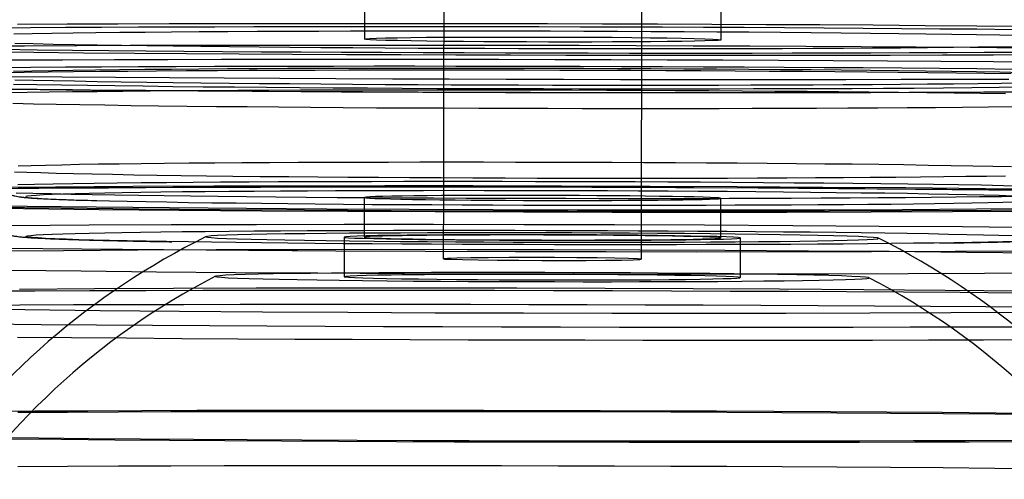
# Model space of a CAD drawing. Header units: millimetres. Extents: x 591 to 936, y 334 to 746.
# Tile 12 of 256: x 629.11 to 641.54, y 411.61 to 417.41. Entities that reach past the tile are written whole.
import ezdxf

# ---------------------------------------------------------------- set-up
doc = ezdxf.new("R2010")
doc.units = ezdxf.units.MM

msp = doc.modelspace()

# ---------------------------------------------------------------- linework, layer by layer
at = {"color": 7, "linetype": 'Continuous', "lineweight": 25}
for p, q in [((633.465, 417.663), (633.464, 417.163)), ((637.964, 417.153), (637.965, 417.653)), ((633.459, 415.163), (633.458, 414.663)), ((637.958, 414.653), (637.959, 415.153)), ((633.208, 414.664), (633.207, 414.164)), ((638.207, 414.152), (638.208, 414.652))]:
    msp.add_line(p, q, dxfattribs=at)
at = {"color": 7, "linetype": 'Continuous', "lineweight": 25, "flags": 128}
for points in [[(629.086, 417.351), (629.71, 417.354), (630.349, 417.356), (631, 417.358), (631.662, 417.36), (632.333, 417.361), (633.011, 417.361), (633.696, 417.361), (634.386, 417.361), (635.079, 417.36), (635.773, 417.358), (636.467, 417.357), (637.159, 417.354), (637.848, 417.352), (638.533, 417.348), (639.21, 417.345), (639.88, 417.341), (640.54, 417.336), (641.189, 417.331), (641.825, 417.326)], [(641.648, 417.281), (641.19, 417.286), (640.722, 417.29), (640.245, 417.294), (639.758, 417.298), (639.263, 417.301), (638.762, 417.304), (638.254, 417.307), (637.742, 417.31), (637.225, 417.312), (636.706, 417.314), (636.185, 417.315), (635.662, 417.317), (635.14, 417.318), (634.619, 417.318), (634.1, 417.319), (633.585, 417.319), (633.073, 417.318), (632.567, 417.318), (632.066, 417.317), (631.573, 417.315), (631.088, 417.314), (630.612, 417.312), (630.146, 417.31), (629.691, 417.307), (629.248, 417.304), (628.818, 417.301)], [(641.76, 417.208), (641.481, 417.213), (641.185, 417.218), (640.873, 417.222), (640.546, 417.227), (640.204, 417.231), (639.848, 417.235), (639.48, 417.239), (639.101, 417.243), (638.712, 417.246), (638.314, 417.249), (637.908, 417.252), (637.496, 417.254), (637.078, 417.256), (636.657, 417.258), (636.232, 417.26), (635.806, 417.261), (635.38, 417.262), (634.954, 417.262), (634.531, 417.262), (634.112, 417.262), (633.697, 417.262), (633.288, 417.261), (632.886, 417.26), (632.493, 417.259), (632.11, 417.257), (631.737, 417.255), (631.376, 417.253), (631.028, 417.25), (630.694, 417.247), (630.375, 417.244), (630.072, 417.24), (629.786, 417.237), (629.518, 417.233), (629.268, 417.228), (629.037, 417.224)], [(628.525, 417.077), (629.172, 417.079), (629.833, 417.082), (630.507, 417.084), (631.192, 417.086), (631.887, 417.087), (632.59, 417.087), (633.299, 417.088), (634.014, 417.087), (634.732, 417.086), (635.452, 417.085), (636.173, 417.084), (636.893, 417.081), (637.611, 417.079), (638.324, 417.076), (639.032, 417.072), (639.732, 417.068), (640.424, 417.064), (641.107, 417.059), (641.777, 417.054)], [(629.052, 417.111), (629.284, 417.106), (629.535, 417.1), (629.805, 417.095), (630.092, 417.09), (630.396, 417.085), (630.716, 417.081), (631.051, 417.076), (631.4, 417.072), (631.762, 417.068), (632.135, 417.065), (632.52, 417.061), (632.913, 417.058), (633.315, 417.055), (633.725, 417.052), (634.14, 417.05), (634.56, 417.048), (634.983, 417.047), (635.408, 417.045), (635.835, 417.044), (636.261, 417.043), (636.685, 417.043), (637.107, 417.043), (637.524, 417.043), (637.936, 417.044), (638.341, 417.045), (638.739, 417.046), (639.127, 417.048), (639.506, 417.05), (639.873, 417.052), (640.227, 417.054), (640.568, 417.057), (640.895, 417.06), (641.206, 417.063), (641.501, 417.067), (641.778, 417.071)], [(633.533, 417.155), (633.481, 417.159), (633.464, 417.163), (633.481, 417.167), (633.531, 417.17), (633.615, 417.174), (633.73, 417.177), (633.876, 417.18), (634.049, 417.182), (634.248, 417.185), (634.469, 417.187), (634.708, 417.188), (634.963, 417.189), (635.23, 417.189), (635.503, 417.189), (635.78, 417.189), (636.056, 417.188), (636.327, 417.186), (636.588, 417.185), (636.836, 417.182), (637.067, 417.18), (637.278, 417.177), (637.465, 417.173), (637.625, 417.17), (637.757, 417.166), (637.857, 417.162), (637.925, 417.159), (637.959, 417.155), (637.96, 417.151), (637.926, 417.147), (637.859, 417.144), (637.759, 417.14), (637.628, 417.137), (637.469, 417.134), (637.282, 417.132), (637.072, 417.13), (636.841, 417.128), (636.594, 417.127), (636.332, 417.126), (636.062, 417.126), (635.786, 417.126), (635.509, 417.127), (635.235, 417.128), (634.969, 417.13), (634.714, 417.132), (634.473, 417.134), (634.252, 417.137), (634.053, 417.14), (633.879, 417.144), (633.733, 417.147), (633.617, 417.151), (633.533, 417.155)], [(642.031, 416.963), (641.4, 416.96), (640.755, 416.958), (640.098, 416.956), (639.432, 416.955), (638.757, 416.955), (638.074, 416.954), (637.387, 416.954), (636.695, 416.955), (636.002, 416.956), (635.307, 416.958), (634.614, 416.96), (633.923, 416.962), (633.236, 416.965), (632.555, 416.969), (631.882, 416.973), (631.217, 416.977), (630.562, 416.982), (629.919, 416.987), (629.29, 416.992), (628.675, 416.998)], [(628.901, 417.034), (629.334, 417.029), (629.78, 417.024), (630.237, 417.02), (630.705, 417.016), (631.183, 417.012), (631.67, 417.008), (632.164, 417.004), (632.666, 417.001), (633.173, 416.998), (633.686, 416.996), (634.202, 416.994), (634.722, 416.992), (635.243, 416.99), (635.765, 416.989), (636.287, 416.988), (636.808, 416.987), (637.327, 416.987), (637.843, 416.987), (638.355, 416.987), (638.861, 416.988), (639.361, 416.989), (639.854, 416.99), (640.339, 416.992), (640.815, 416.994), (641.281, 416.996), (641.736, 416.998)], [(629.011, 416.901), (629.654, 416.903), (630.311, 416.905), (630.98, 416.907), (631.659, 416.909), (632.347, 416.91), (633.042, 416.91), (633.743, 416.91), (634.449, 416.909), (635.157, 416.908), (635.867, 416.907), (636.576, 416.905), (637.283, 416.903), (637.987, 416.9), (638.686, 416.896), (639.379, 416.893), (640.063, 416.889), (640.738, 416.884), (641.401, 416.879), (642.052, 416.874)], [(641.647, 416.781), (641.189, 416.786), (640.721, 416.79), (640.243, 416.794), (639.757, 416.798), (639.262, 416.801), (638.761, 416.804), (638.253, 416.807), (637.741, 416.81), (637.224, 416.812), (636.705, 416.814), (636.184, 416.815), (635.661, 416.817), (635.139, 416.818), (634.618, 416.818), (634.099, 416.819), (633.584, 416.819), (633.072, 416.818), (632.566, 416.818), (632.065, 416.817), (631.572, 416.815), (631.087, 416.814), (630.611, 416.812), (630.145, 416.81), (629.69, 416.807), (629.247, 416.804), (628.816, 416.801)], [(628.883, 416.742), (629.168, 416.746), (629.471, 416.75), (629.79, 416.754), (630.125, 416.757), (630.476, 416.76), (630.84, 416.763), (631.218, 416.765), (631.608, 416.768), (632.008, 416.77), (632.419, 416.771), (632.839, 416.772), (633.266, 416.773), (633.7, 416.774), (634.14, 416.774), (634.584, 416.774), (635.03, 416.774), (635.479, 416.773), (635.928, 416.772), (636.377, 416.771), (636.824, 416.769), (637.267, 416.767), (637.707, 416.765), (638.141, 416.763), (638.569, 416.76), (638.989, 416.757), (639.4, 416.753), (639.802, 416.749), (640.192, 416.745), (640.57, 416.741), (640.935, 416.737), (641.286, 416.732), (641.622, 416.727)], [(629.036, 416.759), (629.267, 416.763), (629.517, 416.767), (629.785, 416.771), (630.071, 416.775), (630.374, 416.779), (630.693, 416.782), (631.027, 416.785), (631.375, 416.787), (631.736, 416.79), (632.109, 416.792), (632.492, 416.794), (632.885, 416.795), (633.287, 416.796), (633.696, 416.797), (634.11, 416.797), (634.53, 416.797), (634.953, 416.797), (635.379, 416.797), (635.805, 416.796), (636.231, 416.795), (636.656, 416.793), (637.077, 416.791), (637.495, 416.789), (637.907, 416.787), (638.313, 416.784), (638.711, 416.781), (639.1, 416.778), (639.479, 416.774), (639.847, 416.77), (640.202, 416.766), (640.544, 416.762), (640.872, 416.757), (641.184, 416.753), (641.48, 416.748), (641.759, 416.743)], [(641.593, 416.654), (640.919, 416.652), (640.234, 416.651), (639.539, 416.65), (638.837, 416.649), (638.127, 416.649), (637.413, 416.649), (636.694, 416.65), (635.974, 416.651), (635.253, 416.653), (634.533, 416.655), (633.816, 416.658), (633.102, 416.661), (632.395, 416.664), (631.694, 416.668), (631.002, 416.672), (630.32, 416.677), (629.649, 416.682), (628.992, 416.688)], [(641.797, 416.554), (641.47, 416.55), (641.127, 416.547), (640.769, 416.544), (640.398, 416.541), (640.014, 416.539), (639.619, 416.537), (639.213, 416.535), (638.797, 416.534), (638.374, 416.533), (637.943, 416.532), (637.506, 416.531), (637.064, 416.531), (636.619, 416.531), (636.171, 416.532), (635.722, 416.533), (635.273, 416.534), (634.825, 416.535), (634.379, 416.537), (633.938, 416.539), (633.5, 416.542), (633.069, 416.544), (632.645, 416.547), (632.229, 416.551), (631.823, 416.554), (631.427, 416.558), (631.043, 416.562), (630.671, 416.567), (630.313, 416.571), (629.969, 416.576), (629.641, 416.581), (629.33, 416.586), (629.035, 416.591)], [(641.777, 416.606), (641.5, 416.602), (641.205, 416.598), (640.894, 416.595), (640.567, 416.592), (640.226, 416.589), (639.872, 416.587), (639.505, 416.584), (639.126, 416.583), (638.738, 416.581), (638.34, 416.58), (637.935, 416.579), (637.523, 416.578), (637.106, 416.578), (636.684, 416.578), (636.26, 416.578), (635.834, 416.579), (635.407, 416.58), (634.982, 416.581), (634.559, 416.583), (634.139, 416.585), (633.724, 416.587), (633.314, 416.59), (632.912, 416.593), (632.519, 416.596), (632.134, 416.599), (631.761, 416.603), (631.399, 416.607), (631.05, 416.611), (630.715, 416.616), (630.395, 416.62), (630.091, 416.625), (629.804, 416.63), (629.534, 416.635), (629.283, 416.641), (629.051, 416.646)], [(641.771, 416.491), (641.115, 416.489), (640.446, 416.487), (639.767, 416.486), (639.079, 416.485), (638.383, 416.485), (637.682, 416.485), (636.977, 416.485), (636.268, 416.486), (635.559, 416.488), (634.85, 416.49), (634.142, 416.492), (633.438, 416.495), (632.739, 416.498), (632.047, 416.502), (631.363, 416.506), (630.688, 416.51), (630.024, 416.515), (629.373, 416.521), (628.736, 416.527)], [(628.9, 416.534), (629.333, 416.529), (629.779, 416.525), (630.236, 416.52), (630.704, 416.516), (631.182, 416.512), (631.669, 416.508), (632.163, 416.505), (632.665, 416.501), (633.172, 416.499), (633.685, 416.496), (634.201, 416.494), (634.72, 416.492), (635.242, 416.49), (635.764, 416.489), (636.286, 416.488), (636.807, 416.487), (637.326, 416.487), (637.842, 416.487), (638.353, 416.487), (638.86, 416.488), (639.36, 416.489), (639.853, 416.49), (640.338, 416.492), (640.814, 416.494), (641.28, 416.496), (641.735, 416.498)], [(641.554, 416.47), (641.238, 416.475), (640.906, 416.48), (640.56, 416.484), (640.2, 416.488), (639.827, 416.492), (639.443, 416.496), (639.048, 416.5), (638.643, 416.503), (638.23, 416.506), (637.81, 416.508), (637.384, 416.511), (636.954, 416.513), (636.52, 416.515), (636.083, 416.516), (635.646, 416.517), (635.208, 416.518), (634.772, 416.518), (634.339, 416.518), (633.91, 416.518), (633.486, 416.518), (633.068, 416.517), (632.657, 416.516), (632.256, 416.514), (631.864, 416.512), (631.483, 416.51), (631.113, 416.508), (630.757, 416.505), (630.415, 416.502), (630.089, 416.499), (629.777, 416.495), (629.483, 416.491), (629.207, 416.487), (628.949, 416.483)], [(629.025, 416.352), (629.289, 416.346), (629.571, 416.341), (629.87, 416.336), (630.186, 416.331), (630.518, 416.326), (630.864, 416.322), (631.224, 416.317), (631.597, 416.313), (631.982, 416.31), (632.377, 416.306), (632.781, 416.303), (633.194, 416.3), (633.614, 416.297), (634.04, 416.295), (634.471, 416.293), (634.905, 416.291), (635.341, 416.29), (635.779, 416.289), (636.216, 416.288), (636.652, 416.287), (637.085, 416.287), (637.514, 416.288), (637.939, 416.288), (638.357, 416.289), (638.767, 416.29), (639.169, 416.292), (639.561, 416.293), (639.942, 416.296), (640.311, 416.298), (640.667, 416.301), (641.009, 416.304), (641.336, 416.307), (641.647, 416.311)], [(641.629, 415.55), (641.393, 415.555), (641.138, 415.56), (640.866, 415.565), (640.576, 415.569), (640.271, 415.574), (639.952, 415.578), (639.618, 415.582), (639.271, 415.586), (638.913, 415.589), (638.545, 415.592), (638.167, 415.595), (637.781, 415.598), (637.389, 415.6), (636.99, 415.602), (636.588, 415.604), (636.183, 415.605), (635.777, 415.607), (635.37, 415.607), (634.964, 415.608), (634.561, 415.608), (634.161, 415.608), (633.767, 415.607), (633.379, 415.607), (632.998, 415.605), (632.626, 415.604), (632.265, 415.602), (631.914, 415.6), (631.576, 415.598), (631.252, 415.595), (630.942, 415.592), (630.647, 415.589), (630.369, 415.585), (630.109, 415.582), (629.867, 415.578), (629.643, 415.573), (629.44, 415.569), (629.257, 415.564), (629.095, 415.559)], [(629.047, 415.488), (629.202, 415.482), (629.378, 415.477), (629.575, 415.471), (629.792, 415.466), (630.028, 415.461), (630.282, 415.456), (630.555, 415.451), (630.844, 415.447), (631.149, 415.442), (631.469, 415.438), (631.803, 415.434), (632.149, 415.43), (632.507, 415.427), (632.876, 415.424), (633.253, 415.421), (633.639, 415.418), (634.032, 415.416), (634.43, 415.414), (634.832, 415.412), (635.237, 415.41), (635.644, 415.409), (636.051, 415.408), (636.456, 415.408), (636.86, 415.408), (637.259, 415.408), (637.654, 415.408), (638.042, 415.409), (638.422, 415.41), (638.794, 415.412), (639.156, 415.414), (639.506, 415.416), (639.844, 415.418), (640.169, 415.421), (640.479, 415.424), (640.773, 415.427), (641.051, 415.431), (641.311, 415.434), (641.554, 415.438)], [(641.785, 415.307), (641.526, 415.312), (641.249, 415.317), (640.955, 415.322), (640.644, 415.326), (640.318, 415.331), (639.978, 415.335), (639.625, 415.339), (639.26, 415.343), (638.884, 415.346), (638.498, 415.349), (638.103, 415.352), (637.701, 415.355), (637.293, 415.357), (636.879, 415.359), (636.463, 415.361), (636.044, 415.362), (635.623, 415.363), (635.204, 415.364), (634.785, 415.364), (634.37, 415.364), (633.959, 415.364), (633.553, 415.363), (633.153, 415.362), (632.762, 415.361), (632.38, 415.36), (632.008, 415.358), (631.648, 415.355), (631.3, 415.353), (630.965, 415.35), (630.646, 415.347), (630.342, 415.344), (630.054, 415.34), (629.784, 415.336), (629.533, 415.332), (629.3, 415.328), (629.088, 415.323)], [(628.543, 415.273), (629.356, 415.281), (630.235, 415.287), (631.169, 415.292), (632.15, 415.295), (633.168, 415.297), (634.212, 415.298), (635.271, 415.297), (636.334, 415.294), (637.392, 415.29), (638.431, 415.285), (639.443, 415.278), (640.417, 415.27), (641.342, 415.261), (642.21, 415.25)], [(628.645, 415.294), (629.564, 415.3), (630.54, 415.306), (631.564, 415.31), (632.627, 415.312), (633.719, 415.313), (634.829, 415.313), (635.948, 415.311), (637.064, 415.307), (638.168, 415.302), (639.248, 415.295), (640.296, 415.288), (641.301, 415.279), (642.253, 415.268)], [(629.07, 415.223), (629.28, 415.217), (629.511, 415.212), (629.761, 415.207), (630.029, 415.202), (630.315, 415.197), (630.618, 415.192), (630.936, 415.187), (631.269, 415.183), (631.616, 415.179), (631.975, 415.175), (632.346, 415.172), (632.727, 415.168), (633.118, 415.165), (633.516, 415.163), (633.922, 415.16), (634.333, 415.158), (634.748, 415.156), (635.166, 415.155), (635.586, 415.153), (636.006, 415.153), (636.425, 415.152), (636.842, 415.152), (637.256, 415.152), (637.664, 415.152), (638.067, 415.153), (638.462, 415.154), (638.849, 415.156), (639.227, 415.157), (639.593, 415.159), (639.947, 415.162), (640.288, 415.164), (640.616, 415.167), (640.927, 415.17), (641.223, 415.174), (641.502, 415.178), (641.763, 415.182)], [(629.093, 415.284), (630.042, 415.29), (631.044, 415.295), (632.089, 415.298), (633.168, 415.3), (634.271, 415.3), (635.388, 415.299), (636.507, 415.296), (637.619, 415.291), (638.713, 415.286)], [(641.642, 415.182), (641.47, 415.187), (641.277, 415.193), (641.064, 415.198), (640.832, 415.202), (640.582, 415.207), (640.315, 415.212), (640.03, 415.216), (639.731, 415.22), (639.417, 415.224), (639.09, 415.228), (638.75, 415.231), (638.4, 415.234), (638.04, 415.237), (637.672, 415.24), (637.297, 415.242), (636.916, 415.244), (636.53, 415.246), (636.142, 415.247), (635.752, 415.248), (635.363, 415.249), (634.974, 415.249), (634.588, 415.25), (634.206, 415.249), (633.829, 415.249), (633.459, 415.248), (633.097, 415.247), (632.745, 415.245), (632.403, 415.243), (632.073, 415.241), (631.756, 415.239), (631.453, 415.236), (631.165, 415.233), (630.894, 415.23), (630.64, 415.226), (630.404, 415.222), (630.187, 415.218), (629.99, 415.214), (629.813, 415.21), (629.657, 415.205), (629.523, 415.2), (629.412, 415.195), (629.322, 415.19), (629.256, 415.185), (629.212, 415.18), (629.192, 415.175), (629.196, 415.169), (629.222, 415.164), (629.272, 415.158), (629.345, 415.153), (629.44, 415.147), (629.559, 415.142), (629.699, 415.136), (629.86, 415.131), (630.043, 415.126), (630.246, 415.121), (630.468, 415.116), (630.709, 415.111), (630.968, 415.107), (631.244, 415.102), (631.536, 415.098), (631.843, 415.094), (632.164, 415.09), (632.497, 415.086), (632.842, 415.083), (633.198, 415.08), (633.562, 415.077), (633.934, 415.075), (634.312, 415.073), (634.695, 415.071), (635.082, 415.069), (635.471, 415.068), (635.861, 415.067), (636.251, 415.067), (636.638, 415.066), (637.022, 415.066), (637.402, 415.067), (637.775, 415.068), (638.141, 415.069), (638.499, 415.07), (638.846, 415.072), (639.182, 415.074), (639.506, 415.076), (639.816, 415.079), (640.111, 415.081), (640.391, 415.085), (640.654, 415.088), (640.899, 415.092), (641.126, 415.095), (641.333, 415.1), (641.52, 415.104), (641.686, 415.108)], [(638.713, 415.286), (639.779, 415.279), (640.807, 415.27), (641.788, 415.26)], [(637.891, 415.161), (637.824, 415.164), (637.735, 415.167), (637.625, 415.17), (637.496, 415.173), (637.349, 415.176), (637.185, 415.178), (637.005, 415.181), (636.812, 415.183), (636.608, 415.185), (636.395, 415.186), (636.175, 415.187), (635.95, 415.188), (635.722, 415.189), (635.494, 415.19), (635.269, 415.19), (635.048, 415.189), (634.834, 415.189), (634.629, 415.188), (634.434, 415.187), (634.253, 415.185), (634.087, 415.183), (633.938, 415.181), (633.807, 415.179), (633.695, 415.176), (633.604, 415.174), (633.534, 415.171), (633.487, 415.168), (633.463, 415.165), (633.462, 415.162), (633.483, 415.158), (633.528, 415.155), (633.595, 415.152), (633.684, 415.149), (633.793, 415.146), (633.922, 415.143), (634.07, 415.14), (634.234, 415.138), (634.414, 415.135), (634.606, 415.133), (634.81, 415.131), (635.024, 415.13), (635.244, 415.128), (635.469, 415.127), (635.697, 415.127), (635.924, 415.126), (636.15, 415.126), (636.371, 415.127), (636.585, 415.127), (636.79, 415.128), (636.984, 415.129), (637.165, 415.131), (637.331, 415.133), (637.481, 415.135), (637.612, 415.137), (637.724, 415.14), (637.815, 415.142), (637.884, 415.145), (637.931, 415.148), (637.956, 415.151), (637.957, 415.154), (637.935, 415.158), (637.891, 415.161)], [(641.858, 414.987), (640.882, 414.982), (639.857, 414.978), (638.793, 414.975), (637.701, 414.974), (636.59, 414.975), (635.471, 414.977), (634.354, 414.981), (633.249, 414.986), (632.168, 414.992), (631.12, 415), (630.114, 415.009), (629.161, 415.019), (628.269, 415.031)], [(632.987, 415.016), (631.975, 415.023), (631.002, 415.031), (630.076, 415.04), (629.209, 415.051), (628.408, 415.062)], [(632.707, 415.002), (631.642, 415.009), (630.614, 415.018), (629.634, 415.027), (628.711, 415.038)], [(642.322, 415.004), (641.373, 414.998), (640.372, 414.993), (639.327, 414.99), (638.249, 414.988), (637.146, 414.988), (636.031, 414.989), (634.912, 414.992), (633.801, 414.996), (632.707, 415.002)], [(642.062, 415.02), (641.184, 415.014), (640.249, 415.009), (639.268, 415.005), (638.251, 415.003), (637.207, 415.003), (636.148, 415.004), (635.084, 415.006), (634.027, 415.01), (632.987, 415.016)], [(638.87, 414.807), (637.753, 414.813), (636.618, 414.817), (635.475, 414.82), (634.335, 414.822), (633.206, 414.822), (632.099, 414.82), (631.024, 414.817), (629.99, 414.813), (629.006, 414.807)], [(641.685, 414.609), (641.519, 414.604), (641.332, 414.6), (641.125, 414.596), (640.898, 414.592), (640.653, 414.588), (640.39, 414.585), (640.11, 414.581), (639.815, 414.579), (639.505, 414.576), (639.181, 414.574), (638.845, 414.572), (638.498, 414.57), (638.14, 414.569), (637.774, 414.568), (637.401, 414.567), (637.021, 414.566), (636.637, 414.566), (636.25, 414.567), (635.86, 414.567), (635.47, 414.568), (635.081, 414.569), (634.694, 414.571), (634.311, 414.573), (633.933, 414.575), (633.561, 414.577), (633.196, 414.58), (632.841, 414.583), (632.496, 414.587), (632.163, 414.59), (631.842, 414.594), (631.535, 414.598), (631.243, 414.602), (630.967, 414.607), (630.708, 414.611), (630.467, 414.616), (630.244, 414.621), (630.042, 414.626), (629.859, 414.631), (629.698, 414.636), (629.557, 414.642), (629.439, 414.647), (629.344, 414.653), (629.271, 414.658), (629.221, 414.664), (629.195, 414.669), (629.191, 414.675), (629.211, 414.68), (629.255, 414.685), (629.321, 414.69), (629.41, 414.695), (629.522, 414.7), (629.656, 414.705), (629.812, 414.71), (629.989, 414.714), (630.186, 414.718), (630.403, 414.722), (630.639, 414.726), (630.893, 414.73), (631.164, 414.733), (631.452, 414.736), (631.755, 414.739), (632.072, 414.741), (632.402, 414.743), (632.744, 414.745), (633.096, 414.747), (633.458, 414.748), (633.828, 414.749), (634.205, 414.749), (634.587, 414.75), (634.973, 414.75), (635.361, 414.749), (635.751, 414.748), (636.141, 414.747), (636.529, 414.746), (636.915, 414.744), (637.295, 414.742), (637.671, 414.74), (638.039, 414.737), (638.399, 414.734), (638.749, 414.731), (639.088, 414.728), (639.416, 414.724), (639.73, 414.72), (640.029, 414.716), (640.313, 414.712), (640.581, 414.707), (640.831, 414.702), (641.063, 414.698), (641.276, 414.693), (641.469, 414.687), (641.641, 414.682)], [(642.016, 414.781), (641.011, 414.791), (639.959, 414.799), (638.87, 414.807)], [(633.587, 414.714), (633.275, 414.712), (632.981, 414.709), (632.709, 414.706), (632.458, 414.703), (632.233, 414.7), (632.034, 414.696), (631.863, 414.692), (631.722, 414.687), (631.61, 414.682), (631.53, 414.678), (631.482, 414.673), (631.466, 414.668), (631.482, 414.662), (631.53, 414.657), (631.61, 414.652), (631.721, 414.647), (631.863, 414.642), (632.034, 414.637), (632.233, 414.632), (632.458, 414.627), (632.708, 414.623), (632.981, 414.619), (633.274, 414.615), (633.587, 414.612), (633.915, 414.609), (634.257, 414.606), (634.61, 414.604), (634.971, 414.602), (635.338, 414.6), (635.708, 414.599), (636.078, 414.599), (636.445, 414.598), (636.806, 414.599), (637.159, 414.599), (637.501, 414.601), (637.829, 414.602), (638.141, 414.604), (638.435, 414.607), (638.708, 414.61), (638.958, 414.613), (639.183, 414.616), (639.382, 414.62), (639.553, 414.625), (639.695, 414.629), (639.806, 414.634), (639.886, 414.638), (639.935, 414.643), (639.951, 414.648), (639.935, 414.654), (639.886, 414.659), (639.806, 414.664), (639.695, 414.669), (639.554, 414.674), (639.383, 414.679), (639.184, 414.684), (638.959, 414.689), (638.709, 414.693), (638.436, 414.697), (638.142, 414.701), (637.83, 414.704), (637.502, 414.707), (637.16, 414.71), (636.807, 414.712), (636.445, 414.714), (636.078, 414.716), (635.709, 414.717), (635.339, 414.717), (634.972, 414.718), (634.611, 414.717), (634.258, 414.717), (633.916, 414.715), (633.587, 414.714)], [(634.458, 414.691), (634.22, 414.689), (634.001, 414.687), (633.804, 414.685), (633.631, 414.682), (633.486, 414.679), (633.37, 414.676), (633.284, 414.672), (633.23, 414.668), (633.209, 414.664), (633.22, 414.66), (633.263, 414.656), (633.338, 414.652), (633.444, 414.648), (633.58, 414.645), (633.743, 414.641), (633.932, 414.638), (634.144, 414.634), (634.377, 414.632), (634.626, 414.629), (634.89, 414.627), (635.165, 414.625), (635.447, 414.624), (635.732, 414.623), (636.017, 414.623), (636.297, 414.623), (636.571, 414.624), (636.832, 414.625), (637.08, 414.626), (637.309, 414.628), (637.517, 414.63), (637.702, 414.633), (637.861, 414.636), (637.992, 414.639), (638.093, 414.642), (638.163, 414.646), (638.201, 414.65), (638.206, 414.654), (638.179, 414.658), (638.12, 414.662), (638.029, 414.666), (637.908, 414.67), (637.759, 414.673), (637.582, 414.677), (637.381, 414.68), (637.159, 414.683), (636.917, 414.686), (636.66, 414.688), (636.39, 414.69), (636.111, 414.691), (635.827, 414.692), (635.542, 414.693), (635.259, 414.693), (634.981, 414.693), (634.713, 414.692), (634.458, 414.691)], [(637.89, 414.661), (637.823, 414.664), (637.734, 414.667), (637.624, 414.67), (637.495, 414.673), (637.348, 414.676), (637.183, 414.678), (637.004, 414.681), (636.811, 414.683), (636.607, 414.685), (636.394, 414.686), (636.174, 414.688), (635.948, 414.689), (635.721, 414.689), (635.493, 414.69), (635.268, 414.69), (635.047, 414.689), (634.833, 414.689), (634.627, 414.688), (634.433, 414.687), (634.252, 414.685), (634.086, 414.683), (633.937, 414.681), (633.806, 414.679), (633.694, 414.676), (633.603, 414.674), (633.533, 414.671), (633.486, 414.668), (633.462, 414.665), (633.461, 414.662), (633.482, 414.658), (633.527, 414.655), (633.594, 414.652), (633.683, 414.649), (633.792, 414.646), (633.921, 414.643), (634.069, 414.64), (634.233, 414.638), (634.412, 414.635), (634.605, 414.633), (634.809, 414.631), (635.023, 414.63), (635.243, 414.629), (635.468, 414.628), (635.696, 414.627), (635.923, 414.626), (636.149, 414.626), (636.37, 414.627), (636.584, 414.627), (636.789, 414.628), (636.983, 414.629), (637.164, 414.631), (637.33, 414.633), (637.48, 414.635), (637.611, 414.637), (637.723, 414.64), (637.814, 414.642), (637.883, 414.645), (637.93, 414.648), (637.955, 414.651), (637.956, 414.654), (637.934, 414.658), (637.89, 414.661)], [(641.982, 414.461), (641.06, 414.471), (640.084, 414.48), (639.065, 414.488), (638.012, 414.494), (636.936, 414.499), (635.849, 414.502), (634.76, 414.504), (633.68, 414.505), (632.62, 414.503), (631.591, 414.501), (630.603, 414.497), (629.666, 414.491), (628.789, 414.484)], [(628.918, 414.525), (629.897, 414.515), (630.926, 414.505), (631.998, 414.497), (633.102, 414.491), (634.229, 414.486), (635.369, 414.482), (636.512, 414.48), (637.648, 414.479), (638.767, 414.48), (639.859, 414.482), (640.915, 414.486), (641.925, 414.491)], [(635.7, 414.37), (635.989, 414.369), (636.262, 414.37), (636.505, 414.372), (636.706, 414.374), (636.852, 414.377), (636.937, 414.381), (636.956, 414.385), (636.907, 414.389), (636.794, 414.393), (636.622, 414.397), (636.401, 414.4), (636.142, 414.402), (635.86, 414.404), (635.57, 414.405), (635.287, 414.404), (635.027, 414.403), (634.804, 414.401), (634.629, 414.398), (634.512, 414.395), (634.46, 414.391), (634.475, 414.387), (634.557, 414.383), (634.7, 414.379), (634.898, 414.376), (635.14, 414.373), (635.412, 414.371), (635.7, 414.37)], [(628.995, 414.246), (629.887, 414.236), (630.837, 414.226), (631.836, 414.218), (632.873, 414.211)], [(633.646, 414.212), (633.338, 414.21), (633.049, 414.208), (632.781, 414.205), (632.536, 414.202), (632.315, 414.198), (632.122, 414.194), (631.956, 414.19), (631.819, 414.186), (631.713, 414.181), (631.638, 414.176), (631.595, 414.171), (631.584, 414.166), (631.606, 414.161), (631.66, 414.156), (631.745, 414.151), (631.861, 414.146), (632.007, 414.141), (632.183, 414.136), (632.386, 414.132), (632.614, 414.127), (632.868, 414.123), (633.143, 414.119), (633.438, 414.115), (633.751, 414.112), (634.08, 414.109), (634.421, 414.107), (634.772, 414.104), (635.131, 414.103), (635.494, 414.101), (635.859, 414.101), (636.222, 414.1), (636.582, 414.1), (636.934, 414.101), (637.278, 414.102), (637.608, 414.103), (637.924, 414.105), (638.223, 414.107), (638.502, 414.11), (638.759, 414.113), (638.992, 414.116), (639.199, 414.12), (639.379, 414.124), (639.531, 414.128), (639.652, 414.133), (639.743, 414.137), (639.801, 414.142), (639.828, 414.147), (639.823, 414.152), (639.786, 414.157), (639.716, 414.162), (639.615, 414.168), (639.484, 414.173), (639.323, 414.177), (639.133, 414.182), (638.917, 414.187), (638.676, 414.191), (638.412, 414.195), (638.126, 414.199), (637.821, 414.202), (637.5, 414.206), (637.165, 414.208), (636.819, 414.211), (636.463, 414.213), (636.102, 414.214), (635.738, 414.215), (635.373, 414.216), (635.012, 414.216), (634.655, 414.216), (634.307, 414.215), (633.97, 414.214), (633.646, 414.212)], [(632.873, 414.211), (633.939, 414.205), (635.022, 414.201), (636.111, 414.199), (637.197, 414.197), (638.268, 414.198), (639.314, 414.2), (640.323, 414.203), (641.287, 414.208), (642.196, 414.214)], [(634.457, 414.191), (634.219, 414.189), (633.999, 414.187), (633.802, 414.185), (633.63, 414.182), (633.485, 414.179), (633.369, 414.176), (633.283, 414.172), (633.229, 414.168), (633.208, 414.164), (633.218, 414.16), (633.262, 414.156), (633.337, 414.152), (633.443, 414.148), (633.579, 414.145), (633.742, 414.141), (633.931, 414.138), (634.143, 414.135), (634.375, 414.132), (634.625, 414.129), (634.889, 414.127), (635.164, 414.125), (635.446, 414.124), (635.731, 414.123), (636.015, 414.123), (636.296, 414.123), (636.569, 414.124), (636.831, 414.125), (637.078, 414.126), (637.308, 414.128), (637.516, 414.13), (637.701, 414.133), (637.86, 414.136), (637.991, 414.139), (638.092, 414.142), (638.162, 414.146), (638.2, 414.15), (638.205, 414.154), (638.178, 414.158), (638.119, 414.162), (638.028, 414.166), (637.907, 414.17), (637.757, 414.173), (637.581, 414.177), (637.38, 414.18), (637.157, 414.183), (636.916, 414.186), (636.659, 414.188), (636.389, 414.19), (636.11, 414.191), (635.826, 414.192), (635.541, 414.193), (635.258, 414.193), (634.98, 414.193), (634.712, 414.192), (634.457, 414.191)], [(628.621, 413.985), (629.304, 413.987), (629.999, 413.989), (630.705, 413.991), (631.422, 413.992), (632.147, 413.993), (632.879, 413.994), (633.617, 413.993), (634.359, 413.993), (635.103, 413.992), (635.849, 413.99), (636.594, 413.988), (637.338, 413.986), (638.078, 413.983), (638.814, 413.98), (639.544, 413.976), (640.265, 413.972), (640.978, 413.967), (641.681, 413.962)], [(629.111, 414.008), (630.057, 414.014), (631.055, 414.019), (632.098, 414.022), (633.174, 414.024), (634.273, 414.024), (635.386, 414.022), (636.502, 414.02), (637.61, 414.015), (638.701, 414.01)], [(638.701, 414.01), (639.764, 414.002), (640.789, 413.994), (641.766, 413.984)], [(641.836, 413.712), (640.863, 413.707), (639.841, 413.703), (638.781, 413.7), (637.692, 413.699), (636.584, 413.7), (635.469, 413.702), (634.355, 413.705), (633.254, 413.71), (632.176, 413.717), (631.131, 413.725), (630.129, 413.734), (629.179, 413.744), (628.29, 413.755)], [(628.449, 413.806), (629.114, 413.808), (629.793, 413.811), (630.483, 413.813), (631.185, 413.814), (631.896, 413.815), (632.614, 413.816), (633.339, 413.816), (634.069, 413.816), (634.802, 413.815), (635.537, 413.813), (636.272, 413.812), (637.006, 413.809), (637.737, 413.807), (638.465, 413.804), (639.186, 413.8), (639.901, 413.796), (640.607, 413.792), (641.303, 413.787), (641.987, 413.781)], [(641.763, 413.528), (641.062, 413.526), (640.35, 413.525), (639.629, 413.524), (638.9, 413.523), (638.165, 413.523), (637.425, 413.524), (636.682, 413.524), (635.937, 413.526), (635.191, 413.527), (634.446, 413.53), (633.704, 413.532), (632.966, 413.535), (632.233, 413.539), (631.507, 413.543), (630.789, 413.547), (630.082, 413.552), (629.385, 413.558), (628.701, 413.563)], [(641.96, 413.365), (641.275, 413.363), (640.579, 413.361), (639.872, 413.36), (639.158, 413.359), (638.436, 413.359), (637.708, 413.359), (636.977, 413.36), (636.243, 413.361), (635.507, 413.362), (634.773, 413.364), (634.04, 413.367), (633.31, 413.37), (632.585, 413.373), (631.867, 413.377), (631.157, 413.381), (630.456, 413.386), (629.765, 413.391), (629.087, 413.396)], [(630.654, 412.471), (629.972, 412.468), (629.305, 412.466), (628.656, 412.462)], [(631.02, 412.457), (630.36, 412.454), (629.717, 412.451), (629.09, 412.448)], [(642.099, 412.437), (641.433, 412.443), (640.751, 412.448), (640.055, 412.453), (639.347, 412.458), (638.63, 412.462), (637.905, 412.465), (637.174, 412.468), (636.439, 412.47), (635.702, 412.472), (634.965, 412.474), (634.23, 412.475), (633.499, 412.475), (632.774, 412.475), (632.057, 412.474), (631.349, 412.473), (630.654, 412.471)], [(642.052, 412.421), (641.418, 412.427), (640.768, 412.433), (640.102, 412.438), (639.424, 412.442), (638.734, 412.446), (638.036, 412.45), (637.331, 412.453), (636.621, 412.456), (635.908, 412.458), (635.195, 412.459), (634.484, 412.46), (633.775, 412.46), (633.073, 412.46), (632.378, 412.46), (631.693, 412.458), (631.02, 412.457)], [(628.738, 412.136), (629.353, 412.129), (629.987, 412.123), (630.638, 412.118), (631.304, 412.113), (631.982, 412.108), (632.671, 412.104), (633.37, 412.101), (634.075, 412.098), (634.785, 412.095), (635.497, 412.093), (636.211, 412.092), (636.922, 412.091), (637.63, 412.09), (638.333, 412.09), (639.028, 412.091), (639.713, 412.092), (640.386, 412.094), (641.045, 412.096), (641.689, 412.099)], [(628.98, 412.117), (629.638, 412.111), (630.312, 412.105), (631.002, 412.1), (631.703, 412.095), (632.416, 412.091), (633.137, 412.087), (633.866, 412.084), (634.599, 412.081), (635.335, 412.079), (636.072, 412.078), (636.809, 412.076), (637.542, 412.076), (638.27, 412.076), (638.992, 412.076), (639.704, 412.077), (640.406, 412.079), (641.095, 412.081), (641.769, 412.084)], [(631.018, 411.773), (630.359, 411.771), (629.715, 411.768), (629.089, 411.764)], [(642.051, 411.737), (641.417, 411.743), (640.766, 411.749), (640.101, 411.754), (639.422, 411.758), (638.733, 411.763), (638.035, 411.766), (637.329, 411.769), (636.619, 411.772), (635.907, 411.774), (635.194, 411.775), (634.482, 411.776), (633.774, 411.777), (633.071, 411.776), (632.377, 411.776), (631.692, 411.775), (631.018, 411.773)]]:
    msp.add_lwpolyline(points, dxfattribs=at)
at = {"color": 7, "linetype": 'Continuous', "lineweight": 25}
for radius, start, end in [(9.5, 116.3859, 173.862), (9.5, 5.8811, 63.3573), (9, 117.1269, 179.8716), (9, 359.8716, 62.6162)]:
    msp.add_arc((635.689, 406.159), radius, start, end, dxfattribs=at)
for points, knots in [([(634.663, 506.003), (634.661, 505.148), (634.658, 503.494), (634.653, 501.1), (634.65, 498.865), (634.647, 496.773), (634.645, 494.807), (634.643, 492.856), (634.641, 490.922), (634.639, 489.006), (634.637, 487.209), (634.635, 485.308), (634.632, 483.326), (634.63, 481.282), (634.627, 479.413), (634.624, 477.708), (634.622, 476.157), (634.618, 474.096), (634.613, 471.422), (634.605, 468.171), (634.597, 464.929), (634.588, 461.717), (634.578, 458.441), (634.569, 455.294), (634.559, 452.298), (634.55, 449.501), (634.541, 446.812), (634.533, 444.46), (634.526, 442.424), (634.52, 440.576), (634.513, 438.642), (634.506, 436.498), (634.499, 434.203), (634.491, 431.803), (634.483, 429.409), (634.478, 427.284), (634.473, 425.461), (634.47, 423.988), (634.468, 422.875), (634.467, 422.051), (634.467, 421.421), (634.466, 420.669), (634.465, 419.906), (634.464, 419.144), (634.464, 418.399), (634.463, 417.567), (634.462, 416.628), (634.46, 415.558), (634.458, 414.796), (634.458, 414.39)], [0, 0, 0, 0, 0.027717, 0.053622, 0.077931, 0.100808, 0.122378, 0.142746, 0.165319, 0.186455, 0.20626, 0.224828, 0.249313, 0.271649, 0.29201, 0.310539, 0.327345, 0.342528, 0.377578, 0.41408, 0.447868, 0.482734, 0.518433, 0.554623, 0.585553, 0.616528, 0.646404, 0.673898, 0.693868, 0.713375, 0.734686, 0.757512, 0.783862, 0.810054, 0.836186, 0.862013, 0.879076, 0.895254, 0.909777, 0.915397, 0.922298, 0.930553, 0.940282, 0.947679, 0.955898, 0.965049, 0.975288, 0.986832, 1, 1, 1, 1]), ([(636.958, 414.384), (636.959, 414.815), (636.96, 415.63), (636.962, 416.782), (636.963, 417.811), (636.964, 418.743), (636.965, 419.6), (636.966, 420.394), (636.966, 421.136), (636.967, 422.062), (636.969, 423.144), (636.971, 424.353), (636.973, 425.524), (636.976, 426.699), (636.979, 427.933), (636.983, 429.186), (636.988, 430.836), (636.994, 432.906), (637.003, 435.414), (637.011, 438.016), (637.02, 440.69), (637.029, 443.386), (637.038, 446.023), (637.047, 448.51), (637.054, 450.858), (637.062, 453.17), (637.069, 455.563), (637.079, 458.525), (637.089, 462.014), (637.1, 465.987), (637.109, 469.954), (637.118, 473.907), (637.124, 477.407), (637.129, 480.395), (637.131, 482.374), (637.133, 483.767), (637.134, 484.676), (637.135, 485.659), (637.136, 486.787), (637.138, 488.085), (637.139, 489.566), (637.141, 491.233), (637.143, 493.104), (637.145, 494.92), (637.147, 496.65), (637.149, 498.261), (637.152, 499.995), (637.155, 501.862), (637.158, 503.878), (637.161, 505.274), (637.163, 505.998)], [0, 0, 0, 0, 0.013972, 0.026418, 0.03766, 0.047927, 0.057386, 0.066159, 0.074344, 0.082026, 0.096729, 0.109801, 0.121374, 0.134717, 0.147852, 0.161424, 0.175457, 0.201633, 0.229139, 0.257741, 0.287156, 0.317096, 0.346468, 0.373852, 0.398856, 0.423546, 0.449644, 0.477186, 0.520334, 0.563334, 0.606206, 0.648899, 0.691442, 0.720058, 0.746593, 0.756419, 0.76595, 0.776554, 0.788863, 0.803229, 0.819542, 0.837924, 0.858519, 0.881502, 0.897943, 0.915569, 0.934467, 0.954744, 0.976531, 1, 1, 1, 1]), ([(628.589, 415.517), (628.595, 415.507), (628.618, 415.469), (628.664, 415.409), (628.73, 415.344), (628.798, 415.292), (628.863, 415.253), (628.922, 415.225), (628.973, 415.205), (629.017, 415.192), (629.056, 415.183), (629.093, 415.175), (629.131, 415.169), (629.179, 415.164), (629.243, 415.158), (629.33, 415.152), (629.44, 415.146), (629.568, 415.141), (629.683, 415.136), (629.752, 415.134), (629.768, 415.134)], [0, 0, 0, 0, 0.01071, 0.042668, 0.073005, 0.101536, 0.127973, 0.152425, 0.176054, 0.200792, 0.228497, 0.262247, 0.306456, 0.369286, 0.473223, 0.597933, 0.716721, 0.84257, 0.964065, 1, 1, 1, 1]), ([(628.154, 415.27), (628.155, 415.269), (628.178, 415.229), (628.229, 415.153), (628.314, 415.051), (628.406, 414.963), (628.501, 414.888), (628.596, 414.828), (628.687, 414.782), (628.769, 414.747), (628.84, 414.723), (628.903, 414.705), (628.957, 414.692), (629.006, 414.683), (629.052, 414.676), (629.101, 414.669), (629.16, 414.663), (629.237, 414.657), (629.338, 414.651), (629.464, 414.645), (629.606, 414.639), (629.768, 414.633), (629.945, 414.628), (630.138, 414.623), (630.347, 414.618), (630.572, 414.613), (630.8, 414.609), (630.958, 414.606), (631.031, 414.605)], [0, 0, 0, 0, 0.000413, 0.024219, 0.047251, 0.069454, 0.09071, 0.110796, 0.129384, 0.146266, 0.161768, 0.17678, 0.192402, 0.209633, 0.230082, 0.255987, 0.291315, 0.346037, 0.417619, 0.484087, 0.55472, 0.621997, 0.687762, 0.75274, 0.817255, 0.881475, 0.945497, 1, 1, 1, 1]), ([(640.719, 414.589), (640.765, 414.589), (640.891, 414.591), (641.082, 414.594), (641.289, 414.598), (641.478, 414.602), (641.651, 414.607), (641.806, 414.611), (641.946, 414.616), (642.07, 414.622), (642.185, 414.628), (642.271, 414.635), (642.346, 414.643), (642.397, 414.651), (642.447, 414.66), (642.505, 414.672), (642.572, 414.69), (642.65, 414.716), (642.739, 414.754), (642.84, 414.807), (642.945, 414.876), (643.049, 414.963), (643.146, 415.065), (643.217, 415.157), (643.252, 415.216), (643.263, 415.234)], [0, 0, 0, 0, 0.040846, 0.110775, 0.180868, 0.251193, 0.321861, 0.393063, 0.465154, 0.538878, 0.616115, 0.703818, 0.740252, 0.764691, 0.785792, 0.804536, 0.822581, 0.840819, 0.860779, 0.883301, 0.908007, 0.934036, 0.960889, 0.988285, 1, 1, 1, 1]), ([(629.768, 415.134), (629.807, 415.132), (629.899, 415.13), (630.009, 415.127), (630.078, 415.125), (630.084, 415.125)], [0, 0, 0, 0, 0.392496, 0.948871, 1, 1, 1, 1])]:
    msp.add_open_spline(points, degree=3, knots=knots, dxfattribs=at)

doc.saveas('drawing.dxf')
